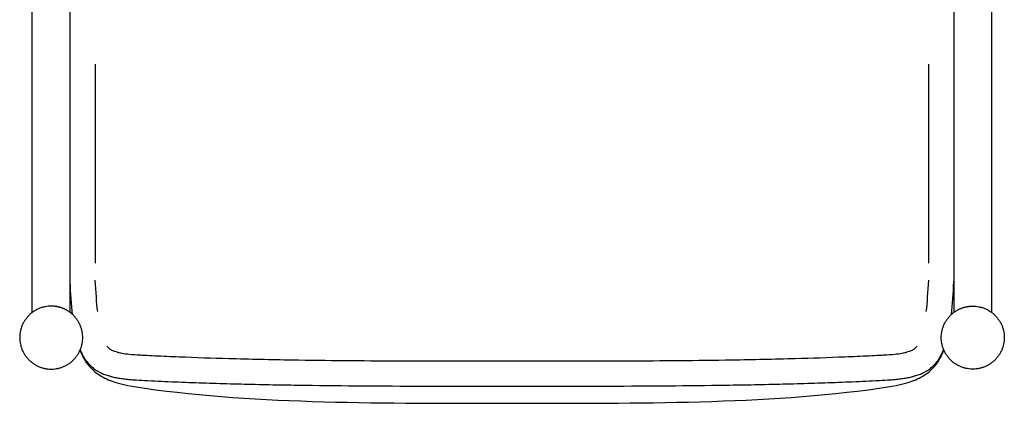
# Model space of a CAD drawing. Header units: millimetres. Extents: x -31695 to -21552, y 3675 to 7253.
# Tile 22 of 32: x -28343 to -27542, y 4525 to 4837. Entities that reach past the tile are written whole.
import ezdxf

# ---------------------------------------------------------------- set-up
doc = ezdxf.new("R2010")
doc.units = ezdxf.units.MM
doc.layers.add('2d', color=7, linetype='Continuous', true_color=0x000000)

msp = doc.modelspace()

# ---------------------------------------------------------------- linework, layer by layer
at = {"layer": '2d', "linetype": 'Continuous'}
for p, q in [((-28281.12, 4801.25), (-28281.12, 4639.37)), ((-27603.6, 4801.25), (-27603.6, 4639.37))]:
    msp.add_line(p, q, dxfattribs=at)
for centre, start, end in [((-28262.77, 4578.67), 216.80251, 217.70214), ((-27621.94, 4578.67), 322.29786, 323.19749)]:
    msp.add_arc(centre, 11.21, start, end, dxfattribs=at)
for points, degree in [([(-28332.36, 4599.39), (-28332.36, 4877.62), (-28332.36, 5155.84)], 2), ([(-28301.61, 4599.39), (-28301.61, 4877.62), (-28301.61, 5155.84)], 2), ([(-27583.1, 5155.84), (-27583.1, 4877.62), (-27583.1, 4599.39)], 2), ([(-27552.36, 4599.39), (-27552.36, 4877.62), (-27552.36, 5155.84)], 2), ([(-28299.55, 4597.67), (-28300.48, 4605.77), (-28301.11, 4614.7), (-28301.61, 4624.41)], 3), ([(-28279.19, 4600), (-28280.04, 4607.44), (-28280.65, 4616), (-28281.15, 4625.48)], 3), ([(-27605.52, 4600), (-27604.67, 4607.44), (-27604.06, 4616), (-27603.57, 4625.48)], 3), ([(-27585.16, 4597.67), (-27584.23, 4605.77), (-27583.61, 4614.7), (-27583.1, 4624.41)], 3), ([(-28287.96, 4558.12), (-28290.11, 4561.19), (-28291.91, 4564.76), (-28293.43, 4568.81)], 3), ([(-27596.76, 4558.12), (-27594.6, 4561.19), (-27592.8, 4564.76), (-27591.28, 4568.81)], 3)]:
    msp.add_open_spline(points, degree=degree, dxfattribs=at)
for points in [[(-28301.61, 4599.39), (-28291.37, 4591.7), (-28291.37, 4578.89), (-28291.37, 4553.27), (-28316.99, 4553.27), (-28342.61, 4553.27), (-28342.61, 4578.89), (-28342.61, 4604.51), (-28316.99, 4604.51), (-28308.45, 4604.51), (-28301.61, 4599.39)], [(-27583.1, 4599.39), (-27593.35, 4591.7), (-27593.35, 4578.89), (-27593.35, 4553.27), (-27567.73, 4553.27), (-27542.11, 4553.27), (-27542.11, 4578.89), (-27542.11, 4604.51), (-27567.73, 4604.51), (-27576.27, 4604.51), (-27583.1, 4599.39)]]:
    msp.add_rational_spline(points, [0.857864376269, 0.828427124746, 1, 0.707106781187, 1, 0.707106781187, 1, 0.707106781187, 1, 0.87867965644, 0.857864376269], degree=2, knots=[-329.289322, -329.289322, -329.289322, -300, -300, -250, -250, -200, -200, -150, -150, -129.289322, -129.289322, -129.289322], dxfattribs=at)
for points, knots in [([(-28271.64, 4571.82), (-28271.45, 4571.56), (-28270.92, 4570.94), (-28269.9, 4570.01), (-28269.03, 4569.45), (-28268.55, 4569.18)], [-32.3803969, -32.3803969, -32.3803969, -32.3803969, -32.2861162, -32.1404224, -31.9808595, -31.9808595, -31.9808595, -31.9808595]), ([(-27616.16, 4569.18), (-27615.69, 4569.45), (-27614.81, 4570.01), (-27613.8, 4570.94), (-27613.27, 4571.56), (-27613.07, 4571.82)], [31.9808595, 31.9808595, 31.9808595, 31.9808595, 32.1404224, 32.2861162, 32.3803969, 32.3803969, 32.3803969, 32.3803969]), ([(-28288.26, 4559.81), (-28288.52, 4560.17), (-28288.78, 4560.53), (-28289.03, 4560.89), (-28289.8, 4562.03), (-28290.5, 4563.22), (-28291.15, 4564.43), (-28291.83, 4565.72), (-28292.44, 4567.04), (-28293, 4568.39), (-28293.1, 4568.64), (-28293.2, 4568.89), (-28293.3, 4569.14)], [0.32379, 0.32379, 0.32379, 0.32379, 1.617567, 1.617567, 1.617567, 5.645066, 5.645066, 5.645066, 9.91427, 9.91427, 9.91427, 10.698454, 10.698454, 10.698454, 10.698454]), ([(-28268.21, 4568.99), (-28267.4, 4568.56), (-28265.83, 4567.91), (-28264.21, 4567.41), (-28263.47, 4567.2)], [-31.8895457, -31.8895457, -31.8895457, -31.8895457, -31.619504, -31.3937538, -31.3937538, -31.3937538, -31.3937538]), ([(-28262.85, 4567.04), (-28261.72, 4566.75), (-28258.63, 4566.1), (-28252.65, 4565.32), (-28246.56, 4564.9), (-28239.63, 4564.53), (-28228.97, 4564.01), (-28206.14, 4563.01), (-28168.93, 4561.77), (-28109.94, 4560.52), (-28050, 4560.04), (-27990.42, 4559.91), (-27959.2, 4559.91), (-27942.36, 4559.91)], [-31.297927, -31.297927, -31.297927, -31.297927, -30.955793, -30.372459, -29.535957, -29.167179, -28.34047, -26.412902, -22.477732, -17.441642, -9.14101, -4.929723, 0, 0, 0, 0]), ([(-27942.36, 4559.91), (-27925.52, 4559.91), (-27894.29, 4559.91), (-27834.71, 4560.04), (-27774.77, 4560.52), (-27715.78, 4561.77), (-27678.57, 4563.01), (-27655.75, 4564.01), (-27645.09, 4564.53), (-27638.16, 4564.9), (-27632.06, 4565.32), (-27626.09, 4566.1), (-27622.99, 4566.75), (-27621.86, 4567.04)], [0, 0, 0, 0, 4.929723, 9.14101, 17.441642, 22.477732, 26.412902, 28.34047, 29.167179, 29.535957, 30.372459, 30.955793, 31.297927, 31.297927, 31.297927, 31.297927]), ([(-27621.25, 4567.2), (-27620.5, 4567.41), (-27618.88, 4567.91), (-27617.32, 4568.56), (-27616.5, 4568.99)], [31.3937538, 31.3937538, 31.3937538, 31.3937538, 31.619504, 31.8895457, 31.8895457, 31.8895457, 31.8895457]), ([(-27596.46, 4559.81), (-27596.19, 4560.17), (-27595.94, 4560.53), (-27595.69, 4560.89), (-27594.92, 4562.03), (-27594.21, 4563.22), (-27593.57, 4564.43), (-27592.89, 4565.72), (-27592.28, 4567.04), (-27591.72, 4568.39), (-27591.62, 4568.64), (-27591.52, 4568.89), (-27591.42, 4569.14)], [0.32379, 0.32379, 0.32379, 0.32379, 1.617567, 1.617567, 1.617567, 5.645066, 5.645066, 5.645066, 9.91427, 9.91427, 9.91427, 10.698454, 10.698454, 10.698454, 10.698454]), ([(-28288.16, 4559.68), (-28288.07, 4559.56), (-28287.97, 4559.43), (-28287.86, 4559.28), (-28287.46, 4558.77), (-28287.05, 4558.27), (-28286.62, 4557.78), (-28285.78, 4556.83), (-28284.88, 4555.93), (-28283.93, 4555.09), (-28283, 4554.26), (-28282.01, 4553.5), (-28280.98, 4552.79), (-28280.47, 4552.44), (-28279.95, 4552.11), (-28279.41, 4551.79), (-28279.15, 4551.63), (-28278.88, 4551.47), (-28278.61, 4551.32), (-28278.34, 4551.17), (-28278.06, 4551.02), (-28277.79, 4550.87), (-28276.68, 4550.29), (-28275.54, 4549.76), (-28274.38, 4549.28), (-28273.2, 4548.8), (-28271.99, 4548.37), (-28270.78, 4547.99), (-28270.16, 4547.8), (-28269.54, 4547.61), (-28268.91, 4547.44), (-28268.6, 4547.36), (-28268.28, 4547.27), (-28267.96, 4547.19), (-28267.39, 4547.04), (-28266.81, 4546.9), (-28266.23, 4546.77), (-28264.92, 4546.47), (-28263.6, 4546.22), (-28262.27, 4545.99), (-28260.92, 4545.76), (-28259.55, 4545.56), (-28258.19, 4545.39), (-28256.79, 4545.21), (-28255.4, 4545.07), (-28254, 4544.93), (-28252.58, 4544.8), (-28251.15, 4544.69), (-28249.73, 4544.59), (-28246.83, 4544.39), (-28243.95, 4544.23), (-28241.05, 4544.09), (-28233.72, 4543.72), (-28226.39, 4543.38), (-28219.05, 4543.07), (-28211.61, 4542.76), (-28204.17, 4542.47), (-28196.73, 4542.21), (-28189.19, 4541.95), (-28181.65, 4541.72), (-28174.11, 4541.5), (-28166.48, 4541.29), (-28158.85, 4541.1), (-28151.22, 4540.92), (-28143.51, 4540.75), (-28135.8, 4540.6), (-28128.08, 4540.46), (-28120.3, 4540.33), (-28112.52, 4540.21), (-28104.73, 4540.11), (-28088.98, 4539.9), (-28073.24, 4539.76), (-28057.49, 4539.66), (-28041.56, 4539.56), (-28025.64, 4539.5), (-28009.71, 4539.46), (-27993.69, 4539.43), (-27977.66, 4539.42), (-27961.63, 4539.42), (-27955.2, 4539.42), (-27948.78, 4539.42), (-27942.36, 4539.42)], [-683.397083, -683.397083, -683.397083, -683.397083, -682.911213, -682.911213, -682.911213, -681.007382, -681.007382, -681.007382, -677.289294, -677.289294, -677.289294, -673.633259, -673.633259, -673.633259, -671.810426, -671.810426, -671.810426, -670.898231, -670.898231, -670.898231, -669.984887, -669.984887, -669.984887, -666.305596, -666.305596, -666.305596, -662.563554, -662.563554, -662.563554, -660.66279, -660.66279, -660.66279, -659.704304, -659.704304, -659.704304, -657.963109, -657.963109, -657.963109, -654.021497, -654.021497, -654.021497, -649.987254, -649.987254, -649.987254, -645.871252, -645.871252, -645.871252, -641.68759, -641.68759, -641.68759, -633.198611, -633.198611, -633.198611, -611.705543, -611.705543, -611.705543, -589.905587, -589.905587, -589.905587, -567.820128, -567.820128, -567.820128, -545.474078, -545.474078, -545.474078, -522.892055, -522.892055, -522.892055, -500.100837, -500.100837, -500.100837, -453.998018, -453.998018, -453.998018, -407.376406, -407.376406, -407.376406, -360.453352, -360.453352, -360.453352, -341.648661, -341.648661, -341.648661, -341.648661]), ([(-28287.96, 4558.12), (-28285.39, 4554.47), (-28282.33, 4551.53), (-28278.9, 4549.14), (-28275.46, 4546.74), (-28271.64, 4544.9), (-28267.56, 4543.42), (-28259.4, 4540.48), (-28250.2, 4539.03), (-28240.91, 4537.72), (-28147.93, 4524.66), (-28045.15, 4525.59), (-27942.36, 4525.59)], [-687.953798, -687.953798, -687.953798, -687.953798, -675.372145, -675.372145, -675.372145, -662.914102, -662.914102, -662.914102, -636.203062, -636.203062, -636.203062, -343.976899, -343.976899, -343.976899, -343.976899]), ([(-27942.36, 4539.42), (-27935.93, 4539.42), (-27929.51, 4539.42), (-27923.09, 4539.42), (-27907.06, 4539.42), (-27891.03, 4539.43), (-27875, 4539.46), (-27859.08, 4539.5), (-27843.15, 4539.56), (-27827.23, 4539.66), (-27811.48, 4539.76), (-27795.73, 4539.9), (-27779.98, 4540.11), (-27772.2, 4540.21), (-27764.42, 4540.33), (-27756.63, 4540.46), (-27748.92, 4540.6), (-27741.21, 4540.75), (-27733.49, 4540.92), (-27725.86, 4541.1), (-27718.23, 4541.29), (-27710.6, 4541.5), (-27703.06, 4541.72), (-27695.52, 4541.95), (-27687.98, 4542.21), (-27680.54, 4542.47), (-27673.1, 4542.76), (-27665.66, 4543.07), (-27658.33, 4543.38), (-27651, 4543.72), (-27643.67, 4544.09), (-27640.77, 4544.23), (-27637.88, 4544.39), (-27634.99, 4544.59), (-27633.56, 4544.69), (-27632.14, 4544.8), (-27630.72, 4544.93), (-27629.32, 4545.07), (-27627.92, 4545.21), (-27626.53, 4545.39), (-27625.16, 4545.56), (-27623.8, 4545.76), (-27622.44, 4545.99), (-27621.12, 4546.22), (-27619.8, 4546.47), (-27618.48, 4546.77), (-27617.91, 4546.9), (-27617.33, 4547.04), (-27616.75, 4547.19), (-27616.44, 4547.27), (-27616.12, 4547.36), (-27615.8, 4547.44), (-27615.18, 4547.61), (-27614.56, 4547.8), (-27613.94, 4547.99), (-27612.72, 4548.37), (-27611.52, 4548.8), (-27610.34, 4549.28), (-27609.18, 4549.76), (-27608.04, 4550.29), (-27606.93, 4550.87), (-27606.65, 4551.02), (-27606.38, 4551.17), (-27606.11, 4551.32), (-27605.84, 4551.47), (-27605.57, 4551.63), (-27605.3, 4551.79), (-27604.77, 4552.11), (-27604.24, 4552.44), (-27603.73, 4552.79), (-27602.7, 4553.5), (-27601.72, 4554.26), (-27600.78, 4555.09), (-27599.83, 4555.93), (-27598.93, 4556.83), (-27598.1, 4557.78), (-27597.67, 4558.27), (-27597.25, 4558.77), (-27596.86, 4559.28), (-27596.74, 4559.43), (-27596.64, 4559.56), (-27596.56, 4559.68)], [-341.648661, -341.648661, -341.648661, -341.648661, -322.843971, -322.843971, -322.843971, -275.920917, -275.920917, -275.920917, -229.299305, -229.299305, -229.299305, -183.196486, -183.196486, -183.196486, -160.405268, -160.405268, -160.405268, -137.823244, -137.823244, -137.823244, -115.477195, -115.477195, -115.477195, -93.391736, -93.391736, -93.391736, -71.59178, -71.59178, -71.59178, -50.098711, -50.098711, -50.098711, -41.609733, -41.609733, -41.609733, -37.426071, -37.426071, -37.426071, -33.310069, -33.310069, -33.310069, -29.275826, -29.275826, -29.275826, -25.334213, -25.334213, -25.334213, -23.593019, -23.593019, -23.593019, -22.634533, -22.634533, -22.634533, -20.733769, -20.733769, -20.733769, -16.991727, -16.991727, -16.991727, -13.312436, -13.312436, -13.312436, -12.399092, -12.399092, -12.399092, -11.486897, -11.486897, -11.486897, -9.664064, -9.664064, -9.664064, -6.008029, -6.008029, -6.008029, -2.289941, -2.289941, -2.289941, -0.386109, -0.386109, -0.386109, 0.09976, 0.09976, 0.09976, 0.09976]), ([(-27942.36, 4525.59), (-27839.57, 4525.59), (-27736.78, 4524.66), (-27643.81, 4537.72), (-27634.51, 4539.03), (-27625.31, 4540.48), (-27617.15, 4543.42), (-27613.08, 4544.9), (-27609.26, 4546.74), (-27605.82, 4549.14), (-27602.38, 4551.53), (-27599.32, 4554.47), (-27596.76, 4558.12)], [-343.976899, -343.976899, -343.976899, -343.976899, -51.750737, -51.750737, -51.750737, -25.039696, -25.039696, -25.039696, -12.581653, -12.581653, -12.581653, 0, 0, 0, 0])]:
    msp.add_open_spline(points, degree=3, knots=knots, dxfattribs=at)
for points, weights in [([(-28268.55, 4569.18), (-28268.38, 4569.08), (-28268.21, 4568.99)], [1, 0.999910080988, 1]), ([(-28263.47, 4567.2), (-28263.16, 4567.12), (-28262.85, 4567.04)], [1, 0.999964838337, 1]), ([(-27621.86, 4567.04), (-27621.55, 4567.12), (-27621.25, 4567.2)], [1, 0.999964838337, 1]), ([(-27616.5, 4568.99), (-27616.33, 4569.08), (-27616.16, 4569.18)], [1, 0.999910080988, 1])]:
    msp.add_rational_spline(points, weights, degree=2, dxfattribs=at)

doc.saveas('drawing.dxf')
